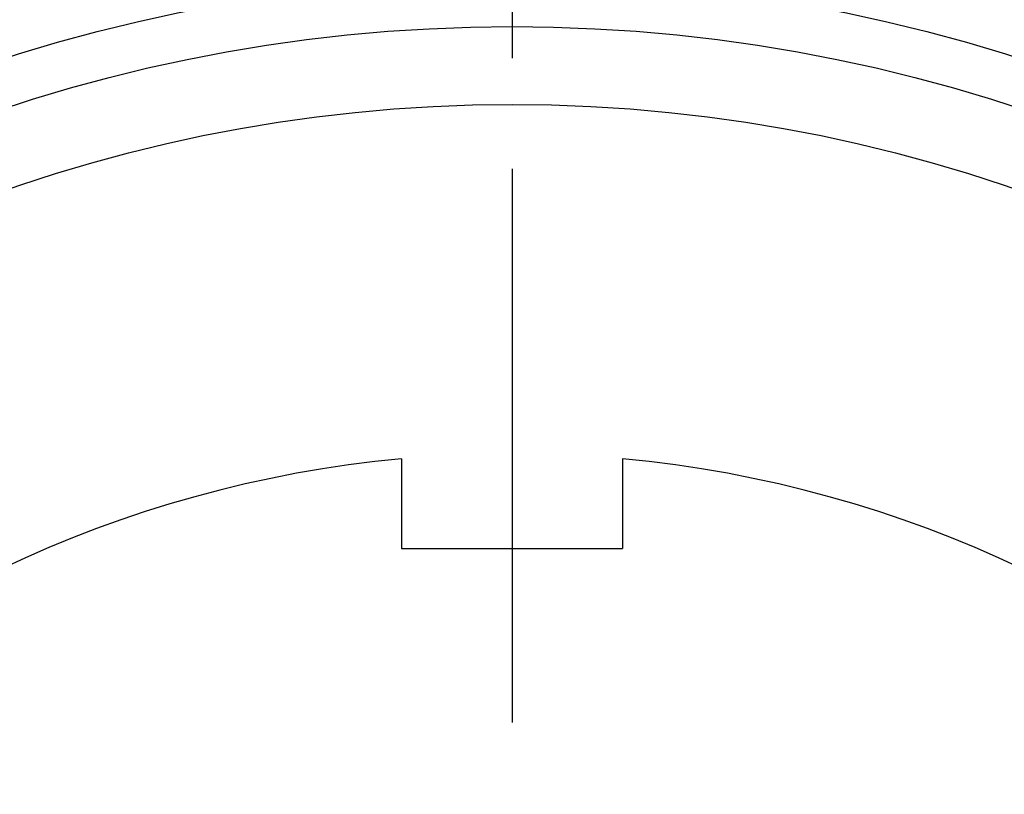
# Model space of a CAD drawing. Extents: x -103 to 221, y -102 to 221.
# Tile 3 of 12: x -16 to 16, y 27 to 51. Entities that reach past the tile are written whole.
import ezdxf

# ---------------------------------------------------------------- set-up
doc = ezdxf.new("R2010")
doc.units = 0
doc.header["$LTSCALE"] = 14
doc.linetypes.add('CENTER', pattern=[2, 1.25, -0.25, 0.25, -0.25])
doc.layers.get('0').update_dxf_attribs({"linetype": 'CONTINUOUS'})
doc.layers.add('CENTER', color=1, linetype='CENTER')

msp = doc.modelspace()

# ---------------------------------------------------------------- linework, layer by layer
for p, q in [((-3.5, 37.336), (-3.5, 34.5)), ((3.5, 37.336), (3.5, 34.5)), ((-3.5, 34.5), (3.5, 34.5))]:
    msp.add_line(p, q)
for radius in [92.5, 52.5, 51, 48.539]:
    msp.add_circle((0, 0), radius)
for start, end in [(95.3554, 174.6446), (5.3554, 84.6446)]:
    msp.add_arc((0, 0), 37.5, start, end)
at = {"layer": 'CENTER'}
msp.add_line((0, 102.5), (0, -102.5), dxfattribs=at)

doc.saveas('drawing.dxf')
